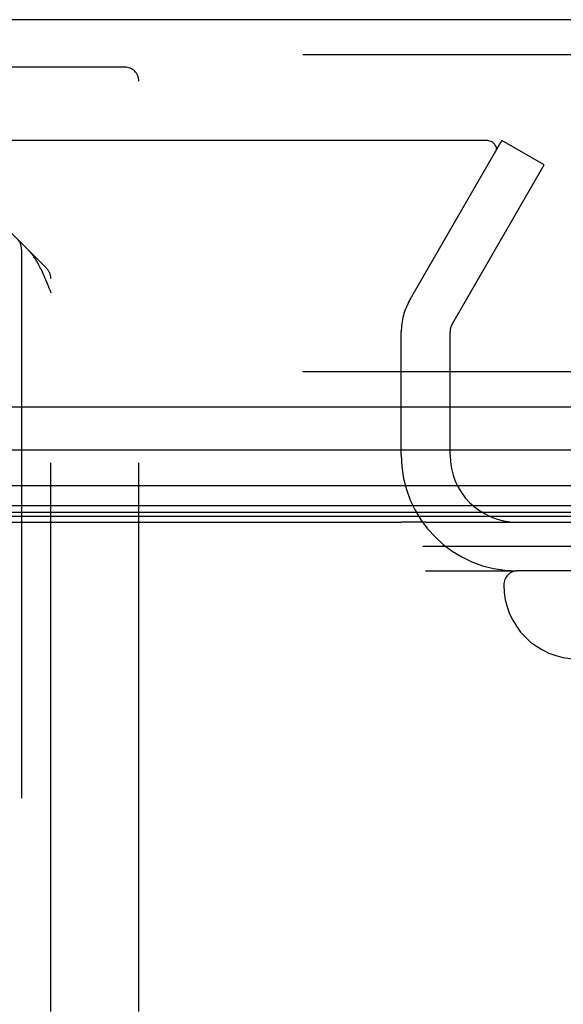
# Model space of a CAD drawing. Header units: inches. Extents: x 0 to 212, y 0 to 138.
# Tile 35 of 256: x 92.57 to 93.73, y 20.92 to 23.01. Entities that reach past the tile are written whole.
import ezdxf

# ---------------------------------------------------------------- set-up
doc = ezdxf.new("R2010")
doc.units = ezdxf.units.IN
doc.header["$LTSCALE"] = 11.6875
doc.header["$MEASUREMENT"] = 0
doc.linetypes.add('HIDDEN', pattern=[0.2, 0.1, -0.1])
doc.layers.get('0').update_dxf_attribs({"linetype": 'CONTINUOUS'})
doc.layers.add('DEFAULT_2', color=8, linetype='HIDDEN')
doc.layers.add('RIGHTHAND_DOOR_ASSEMBLY', color=7, linetype='CONTINUOUS')

msp = doc.modelspace()

# ---------------------------------------------------------------- linework, layer by layer
at = {"color": 7, "linetype": 'Continuous'}
for p, q in [((36.8837, 21.944), (93.3837, 21.944)), ((95.0187, 21.892), (93.4299, 21.892))]:
    msp.add_line(p, q, dxfattribs=at)
at = {"color": 3, "linetype": 'Continuous'}
msp.add_line((93.4357, 21.944), (94.9077, 21.944), dxfattribs=at)
at = {"layer": 'DEFAULT_2', "color": 8, "linetype": 'HIDDEN'}
for p, q in [((93.5661, 22.7565), (66.6027, 22.7565)), ((93.4016, 22.4161), (93.5982, 22.7565)), ((93.6882, 22.7045), (93.5982, 22.7565)), ((93.4917, 22.3641), (93.6882, 22.7045)), ((93.3837, 22.0865), (93.3837, 22.3491)), ((93.4877, 22.0865), (93.4877, 22.3491)), ((93.4357, 21.84), (93.6302, 21.84))]:
    msp.add_line(p, q, dxfattribs=at)
for points in [[(93.585, 22.7447), (93.5842, 22.7465), (93.5831, 22.7483), (93.5818, 22.7499), (93.5803, 22.7513), (93.5787, 22.7527), (93.5768, 22.7538), (93.5749, 22.7547), (93.5728, 22.7555), (93.5706, 22.756), (93.5684, 22.7564), (93.5661, 22.7565)], [(93.5861, 22.7392), (93.5861, 22.739), (93.586, 22.737), (93.5855, 22.7351), (93.5849, 22.7332), (93.584, 22.7314)], [(93.585, 22.7447), (93.5857, 22.7428), (93.586, 22.7409), (93.5861, 22.7392)]]:
    msp.add_lwpolyline(points, dxfattribs=at)
for centre, radius, start, end in [((93.5177, 22.3491), 0.134, 150, 180), ((93.5177, 22.3491), 0.03, 150, 180), ((93.6302, 22.0865), 0.2465, 180, 270), ((93.6302, 22.0865), 0.1425, 180, 270)]:
    msp.add_arc(centre, radius, start, end, dxfattribs=at)
at = {"layer": 'RIGHTHAND_DOOR_ASSEMBLY', "color": 3, "linetype": 'Continuous'}
for p, q in [((94.3429, 23.014), (65.8004, 23.014)), ((94.3429, 22.189), (65.8004, 22.189))]:
    msp.add_line(p, q, dxfattribs=at)
at = {"layer": 'RIGHTHAND_DOOR_ASSEMBLY', "color": 8, "linetype": 'HIDDEN'}
for p, q in [((94.3429, 22.939), (65.8004, 22.939)), ((92.7944, 22.913), (91.6374, 22.913)), ((92.8244, 20.9015), (92.8244, 22.883)), ((92.4497, 22.6622), (92.6281, 22.4837)), ((92.5744, 22.525), (92.5744, 20.8317)), ((92.6369, 20.9015), (92.6369, 22.4625)), ((92.6346, 22.4385), (92.6302, 22.4496)), ((92.6346, 22.4385), (92.6369, 22.4325)), ((94.3429, 22.264), (65.8004, 22.264)), ((94.7584, 21.84), (93.6322, 21.84))]:
    msp.add_line(p, q, dxfattribs=at)
at = {"layer": 'RIGHTHAND_DOOR_ASSEMBLY', "color": 7, "linetype": 'Continuous'}
for p, q in [((94.3649, 22.0969), (80.0737, 22.0969)), ((80.0737, 22.0217), (94.3933, 22.0217)), ((94.3844, 21.9783), (80.0737, 21.9783)), ((94.3776, 21.9646), (80.0737, 21.9646)), ((94.3752, 21.9559), (80.0737, 21.9559)), ((93.4357, 21.9439), (93.3837, 21.9439))]:
    msp.add_line(p, q, dxfattribs=at)
at = {"layer": 'RIGHTHAND_DOOR_ASSEMBLY', "color": 8, "linetype": 'HIDDEN'}
msp.add_lwpolyline([(92.6302, 22.4496), (92.6281, 22.4548), (92.6262, 22.4596), (92.6243, 22.4641), (92.6225, 22.4684), (92.6207, 22.4724), (92.619, 22.4761), (92.6174, 22.4795), (92.6159, 22.4827), (92.6144, 22.4857), (92.613, 22.4885), (92.6116, 22.4911), (92.6103, 22.4935), (92.609, 22.4958), (92.6078, 22.498), (92.6066, 22.5), (92.6054, 22.5019), (92.6043, 22.5037), (92.6031, 22.5055), (92.602, 22.5071), (92.6009, 22.5087), (92.5999, 22.5102), (92.5988, 22.5116), (92.5978, 22.513), (92.5968, 22.5143), (92.5957, 22.5155), (92.5947, 22.5167), (92.5938, 22.5179), (92.5928, 22.5189), (92.5918, 22.52), (92.5909, 22.521), (92.5899, 22.5219)], dxfattribs=at)
for centre, radius, start, end in [((92.7944, 22.883), 0.03, 0, 90), ((92.5444, 22.525), 0.03, 0, 45), ((92.6069, 22.4625), 0.03, 0, 45), ((93.6322, 21.81), 0.03, 90, 180), ((93.7597, 21.81), 0.1575, 180, 270)]:
    msp.add_arc(centre, radius, start, end, dxfattribs=at)

doc.saveas('drawing.dxf')
